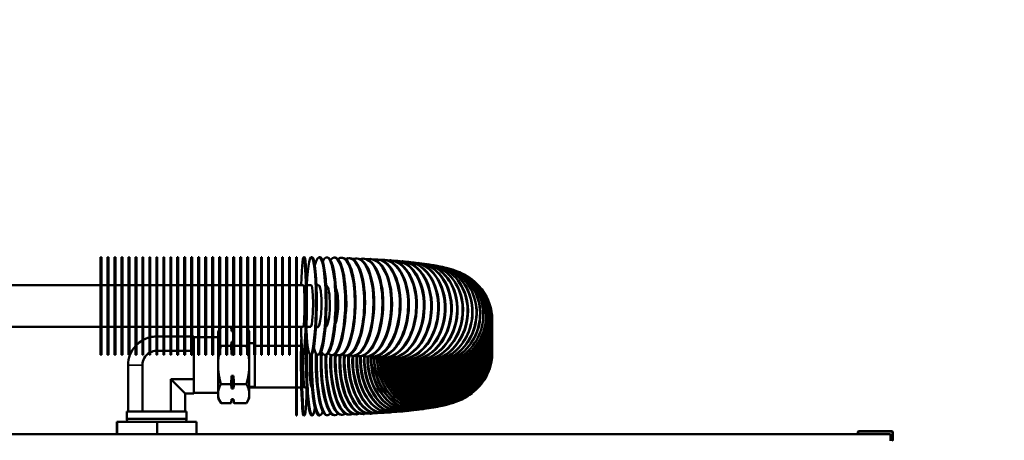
# Model space of a CAD drawing. Header units: inches. Extents: x 1 to 237, y 4 to 150.
# Tile 45 of 209: x 38.42 to 56.05, y 125.45 to 132.99. Entities that reach past the tile are written whole.
import ezdxf

# ---------------------------------------------------------------- set-up
doc = ezdxf.new("R2010")
doc.units = ezdxf.units.IN
doc.header["$LTSCALE"] = 7
doc.header["$MEASUREMENT"] = 0
for name, color, linetype, lineweight in [('Dimension (ANSI)', 7, 'Continuous', 25), ('Visible (ANSI)', 7, 'Continuous', 50), ('Visible Narrow (ANSI)', 7, 'Continuous', 35)]:
    doc.layers.add(name, color=color, linetype=linetype, lineweight=lineweight)
doc.styles.add('Dimension Text', font='tahoma.ttf')
doc.dimstyles.new('Dual Dimension', dxfattribs={"dimscale": 7, "dimtxt": 0.12, "dimasz": 0.098425, "dimexe": 0.125, "dimexo": 0.0625, "dimgap": 0.031496, "dimtad": 0, "dimtih": 1, "dimtoh": 1, "dimrnd": 1e-08, "dimzin": 4, "dimdsep": 46, "dimtxsty": 'Dimension Text', "dimcen": 0.09, "dimdle": 0.393701, "dimclrd": 256, "dimclre": 256, "dimclrt": 256, "dimadec": 0, "dimazin": 1, "dimtfac": 1, "dimtofl": 0, "dimtmove": 0, "dimatfit": 3, "dimfxl": 1, "dimtolj": 1, "dimtzin": 4, "dimlwd": -1, "dimlwe": -1, "dimarcsym": 0})

# ---------------------------------------------------------------- blocks, each defined once
blk = doc.blocks.new('*D10')
at = {"layer": 'Defpoints', "color": 0, "transparency": 16777216}
for p in [(19.813, 137.654), (19.813, 124.977), (98.315, 114.654)]:
    blk.add_point(p, dxfattribs=at)
at = {"layer": 'Dimension (ANSI)', "transparency": 16777216}
for p, q in [((19.813, 125.415), (19.813, 138.529)), ((98.315, 115.092), (98.315, 138.529)), ((20.502, 137.654), (54.873, 137.654)), ((97.626, 137.654), (63.254, 137.654))]:
    blk.add_line(p, q, dxfattribs=at)
for points in [[(20.502, 137.769), (20.502, 137.54), (19.813, 137.654)], [(97.626, 137.769), (97.626, 137.54), (98.315, 137.654)]]:
    blk.add_solid(points, dxfattribs=at)
at = {"layer": 'Dimension (ANSI)', "transparency": 16777216, "insert": (59.064, 137.654), "char_height": 0.84, "attachment_point": 5, "style": 'Dimension Text'}
blk.add_mtext('\\A1;{\\H3.0x;(}\\S78.50^ 1993.9 mm;{\\H3.0x;)}', dxfattribs=at)

msp = doc.modelspace()

# ---------------------------------------------------------------- linework, layer by layer
at = {"layer": 'Visible (ANSI)'}
for p, q in [((39.863, 128.734), (39.863, 126.984)), ((39.879, 128.734), (39.863, 128.734)), ((39.879, 126.984), (39.879, 128.734)), ((39.988, 128.734), (39.988, 126.984)), ((40.004, 128.734), (39.988, 128.734)), ((40.004, 126.984), (40.004, 128.734)), ((40.113, 128.734), (40.113, 126.984)), ((40.129, 128.734), (40.113, 128.734)), ((40.129, 126.984), (40.129, 128.734)), ((40.238, 128.734), (40.238, 126.984)), ((40.254, 128.734), (40.238, 128.734)), ((40.254, 126.984), (40.254, 128.734)), ((40.363, 128.734), (40.363, 126.984)), ((40.379, 128.734), (40.363, 128.734)), ((40.379, 126.984), (40.379, 128.734)), ((40.488, 128.734), (40.488, 126.984)), ((40.504, 128.734), (40.488, 128.734)), ((40.504, 126.984), (40.504, 128.734)), ((40.613, 128.734), (40.613, 126.984)), ((40.629, 128.734), (40.613, 128.734)), ((40.629, 126.984), (40.629, 128.734)), ((40.738, 128.734), (40.738, 126.984)), ((40.754, 128.734), (40.738, 128.734)), ((40.754, 126.984), (40.754, 128.734)), ((40.863, 128.734), (40.863, 126.984)), ((40.879, 128.734), (40.863, 128.734)), ((40.879, 126.984), (40.879, 128.734)), ((40.988, 128.734), (40.988, 126.984)), ((41.004, 128.734), (40.988, 128.734)), ((41.004, 126.984), (41.004, 128.734)), ((41.113, 128.734), (41.113, 126.984)), ((41.129, 128.734), (41.113, 128.734)), ((41.129, 126.984), (41.129, 128.734)), ((41.238, 128.734), (41.238, 126.984)), ((41.254, 128.734), (41.238, 128.734)), ((41.254, 126.984), (41.254, 128.734)), ((41.363, 128.734), (41.363, 126.984)), ((41.379, 128.734), (41.363, 128.734)), ((41.379, 126.984), (41.379, 128.734)), ((41.488, 128.734), (41.488, 126.984)), ((41.504, 128.734), (41.488, 128.734)), ((41.504, 126.984), (41.504, 128.734)), ((41.613, 128.734), (41.613, 126.984)), ((41.629, 128.734), (41.613, 128.734)), ((41.629, 126.984), (41.629, 128.734)), ((41.738, 128.734), (41.738, 126.984)), ((41.754, 128.734), (41.738, 128.734)), ((41.754, 126.984), (41.754, 128.734)), ((41.863, 128.734), (41.863, 126.984)), ((41.879, 128.734), (41.863, 128.734)), ((41.879, 126.984), (41.879, 128.734)), ((41.988, 128.734), (41.988, 126.984)), ((42.004, 128.734), (41.988, 128.734)), ((42.004, 126.984), (42.004, 128.734)), ((42.113, 128.734), (42.113, 126.984)), ((42.129, 128.734), (42.113, 128.734)), ((42.129, 126.984), (42.129, 128.734)), ((42.238, 128.734), (42.238, 126.984)), ((42.254, 128.734), (42.238, 128.734)), ((42.254, 126.984), (42.254, 128.734)), ((42.363, 128.734), (42.363, 126.984)), ((42.379, 128.734), (42.363, 128.734)), ((42.379, 126.984), (42.379, 128.734)), ((42.488, 128.734), (42.488, 126.984)), ((42.504, 128.734), (42.488, 128.734)), ((42.504, 126.984), (42.504, 128.734)), ((42.613, 128.734), (42.613, 126.984)), ((42.629, 128.734), (42.613, 128.734)), ((42.629, 126.984), (42.629, 128.734)), ((42.738, 128.734), (42.738, 126.984)), ((42.754, 128.734), (42.738, 128.734)), ((42.754, 126.984), (42.754, 128.734)), ((42.863, 128.734), (42.863, 126.984)), ((42.879, 128.734), (42.863, 128.734)), ((42.879, 126.984), (42.879, 128.734)), ((42.988, 128.734), (42.988, 126.984)), ((43.004, 128.734), (42.988, 128.734)), ((43.004, 126.984), (43.004, 128.734)), ((43.113, 128.734), (43.113, 126.984)), ((43.129, 128.734), (43.113, 128.734)), ((43.129, 126.984), (43.129, 128.734)), ((43.238, 128.734), (43.238, 126.984)), ((43.254, 128.734), (43.238, 128.734)), ((43.254, 126.984), (43.254, 128.734)), ((43.363, 128.734), (43.363, 126.984)), ((43.363, 128.734), (43.379, 128.734)), ((43.379, 126.984), (43.379, 128.734)), ((43.501, 128.734), (43.517, 128.734)), ((43.638, 128.733), (43.654, 128.732)), ((43.775, 128.731), (43.791, 128.731)), ((43.911, 128.729), (43.927, 128.728)), ((44.046, 128.726), (44.062, 128.725)), ((44.179, 128.722), (44.195, 128.721)), ((44.311, 128.718), (44.326, 128.717)), ((44.44, 128.713), (44.454, 128.712)), ((44.566, 128.707), (44.581, 128.706)), ((44.69, 128.701), (44.704, 128.7)), ((44.811, 128.694), (44.825, 128.693)), ((44.929, 128.687), (44.942, 128.686)), ((45.043, 128.679), (45.056, 128.678)), ((45.154, 128.67), (45.166, 128.669)), ((45.261, 128.661), (45.273, 128.66)), ((45.364, 128.651), (45.375, 128.65)), ((45.463, 128.64), (45.473, 128.639)), ((45.558, 128.629), (45.568, 128.628)), ((45.649, 128.617), (45.658, 128.616)), ((45.736, 128.605), (45.745, 128.603)), ((45.82, 128.591), (45.828, 128.59)), ((45.901, 128.576), (45.908, 128.575)), ((45.979, 128.56), (45.986, 128.558)), ((46.058, 128.541), (46.063, 128.539)), ((46.137, 128.518), (46.142, 128.517)), ((46.222, 128.49), (46.226, 128.488)), ((46.318, 128.45), (46.322, 128.448)), ((46.436, 128.386), (46.439, 128.385)), ((39.863, 128.234), (36.88, 128.234)), ((39.988, 128.234), (39.879, 128.234)), ((40.113, 128.234), (40.004, 128.234)), ((40.238, 128.234), (40.129, 128.234)), ((40.363, 128.234), (40.254, 128.234)), ((40.488, 128.234), (40.379, 128.234)), ((40.613, 128.234), (40.504, 128.234)), ((40.738, 128.234), (40.629, 128.234)), ((40.863, 128.234), (40.754, 128.234)), ((40.988, 128.234), (40.879, 128.234)), ((41.113, 128.234), (41.004, 128.234)), ((41.238, 128.234), (41.129, 128.234)), ((41.363, 128.234), (41.254, 128.234)), ((41.488, 128.234), (41.379, 128.234)), ((41.613, 128.234), (41.504, 128.234)), ((41.738, 128.234), (41.629, 128.234)), ((41.863, 128.234), (41.754, 128.234)), ((41.988, 128.234), (41.879, 128.234)), ((42.113, 128.234), (42.004, 128.234)), ((42.238, 128.234), (42.129, 128.234)), ((42.363, 128.234), (42.254, 128.234)), ((42.488, 128.234), (42.379, 128.234)), ((42.613, 128.234), (42.504, 128.234)), ((42.738, 128.234), (42.629, 128.234)), ((42.863, 128.234), (42.754, 128.234)), ((42.988, 128.234), (42.879, 128.234)), ((43.113, 128.234), (43.004, 128.234)), ((43.238, 128.234), (43.129, 128.234)), ((43.363, 128.234), (43.254, 128.234)), ((46.589, 128.268), (46.591, 128.267)), ((46.773, 128.028), (46.773, 128.026)), ((39.863, 127.484), (36.88, 127.484)), ((39.988, 127.484), (39.879, 127.484)), ((40.113, 127.484), (40.004, 127.484)), ((40.238, 127.484), (40.129, 127.484)), ((40.363, 127.484), (40.254, 127.484)), ((40.488, 127.484), (40.379, 127.484)), ((40.613, 127.484), (40.504, 127.484)), ((40.738, 127.484), (40.629, 127.484)), ((40.863, 127.484), (40.754, 127.484)), ((40.988, 127.484), (40.879, 127.484)), ((41.113, 127.484), (41.004, 127.484)), ((41.238, 127.484), (41.129, 127.484)), ((41.363, 127.484), (41.254, 127.484)), ((41.488, 127.484), (41.379, 127.484)), ((41.613, 127.484), (41.504, 127.484)), ((41.738, 127.484), (41.629, 127.484)), ((41.863, 127.484), (41.754, 127.484)), ((41.988, 127.484), (41.879, 127.484)), ((42.113, 127.484), (42.004, 127.484)), ((42.004, 127.456), (42.02, 127.484)), ((42.238, 127.484), (42.129, 127.484)), ((42.21, 127.423), (42.199, 127.484)), ((42.363, 127.484), (42.254, 127.484)), ((42.254, 127.481), (42.254, 127.484)), ((42.488, 127.484), (42.379, 127.484)), ((42.488, 127.462), (42.475, 127.484)), ((42.613, 127.484), (42.504, 127.484)), ((42.738, 127.484), (42.629, 127.484)), ((42.863, 127.484), (42.754, 127.484)), ((42.988, 127.484), (42.879, 127.484)), ((43.113, 127.484), (43.004, 127.484)), ((43.238, 127.484), (43.129, 127.484)), ((43.363, 127.484), (43.254, 127.484)), ((46.878, 127.606), (46.878, 127.604)), ((46.878, 127.594), (46.878, 127.592)), ((46.878, 127.582), (46.878, 127.58)), ((46.878, 127.57), (46.878, 127.568)), ((46.878, 127.558), (46.878, 127.556)), ((46.878, 127.546), (46.878, 127.544)), ((46.878, 127.534), (46.878, 127.533)), ((46.878, 127.522), (46.878, 127.521)), ((46.878, 127.51), (46.878, 127.509)), ((46.878, 127.498), (46.878, 127.497)), ((46.878, 127.486), (46.878, 127.485)), ((46.878, 127.474), (46.878, 127.473)), ((40.879, 127.31), (40.988, 127.31)), ((41.004, 127.31), (41.113, 127.31)), ((41.129, 127.31), (41.238, 127.31)), ((41.254, 127.31), (41.363, 127.31)), ((41.379, 127.31), (41.488, 127.31)), ((41.504, 127.31), (41.531, 127.31)), ((41.531, 127.31), (41.531, 127.299)), ((41.531, 127.066), (41.531, 127.299)), ((41.613, 127.299), (41.531, 127.299)), ((41.738, 127.299), (41.629, 127.299)), ((41.863, 127.299), (41.754, 127.299)), ((41.967, 127.299), (41.879, 127.299)), ((41.967, 127.393), (41.988, 127.428)), ((41.967, 127.393), (41.967, 127.313)), ((41.967, 127.313), (41.967, 126.799)), ((42.21, 127.408), (42.21, 127.423)), ((42.21, 127.423), (42.238, 127.423)), ((42.238, 127.408), (42.21, 127.408)), ((42.527, 127.393), (42.504, 127.434)), ((42.527, 127.313), (42.527, 127.393)), ((42.527, 126.799), (42.527, 127.313)), ((46.878, 127.462), (46.878, 127.461)), ((46.878, 127.45), (46.878, 127.449)), ((46.878, 127.438), (46.878, 127.437)), ((46.878, 127.426), (46.878, 127.425)), ((46.878, 127.414), (46.878, 127.413)), ((46.878, 127.402), (46.878, 127.401)), ((46.878, 127.39), (46.878, 127.389)), ((46.878, 127.378), (46.878, 127.377)), ((46.878, 127.366), (46.878, 127.365)), ((46.878, 127.354), (46.878, 127.353)), ((46.878, 127.342), (46.878, 127.341)), ((46.878, 127.33), (46.878, 127.329)), ((46.878, 127.318), (46.878, 127.317)), ((46.878, 127.306), (46.878, 127.305)), ((46.878, 127.294), (46.878, 127.293)), ((42.113, 127.142), (42.02, 127.142)), ((42.199, 127.142), (42.129, 127.142)), ((42.21, 126.989), (42.21, 127.218)), ((42.21, 127.218), (42.238, 127.218)), ((42.363, 127.142), (42.254, 127.142)), ((42.474, 127.142), (42.379, 127.142)), ((42.527, 127.191), (42.613, 127.191)), ((42.629, 127.145), (42.738, 127.145)), ((42.754, 127.145), (42.863, 127.145)), ((42.879, 127.145), (42.988, 127.145)), ((43.004, 127.145), (43.113, 127.145)), ((43.129, 127.145), (43.238, 127.145)), ((43.254, 127.145), (43.363, 127.145)), ((46.878, 127.282), (46.878, 127.281)), ((46.878, 127.27), (46.878, 127.269)), ((46.878, 127.258), (46.878, 127.257)), ((46.878, 127.247), (46.878, 127.245)), ((46.878, 127.235), (46.878, 127.233)), ((46.878, 127.223), (46.878, 127.221)), ((46.878, 127.211), (46.878, 127.209)), ((46.878, 127.199), (46.878, 127.197)), ((46.878, 127.187), (46.878, 127.185)), ((46.878, 127.175), (46.878, 127.173)), ((46.878, 127.163), (46.878, 127.161)), ((46.878, 127.151), (46.878, 127.149)), ((46.878, 127.139), (46.878, 127.137)), ((46.878, 127.127), (46.878, 127.125)), ((46.878, 127.115), (46.878, 127.113)), ((39.879, 126.984), (39.863, 126.984)), ((40.004, 126.984), (39.988, 126.984)), ((40.129, 126.984), (40.113, 126.984)), ((40.254, 126.984), (40.238, 126.984)), ((40.379, 126.984), (40.363, 126.984)), ((40.504, 126.984), (40.488, 126.984)), ((40.629, 126.984), (40.613, 126.984)), ((40.754, 126.984), (40.738, 126.984)), ((40.879, 126.984), (40.863, 126.984)), ((40.879, 127.055), (40.988, 127.055)), ((41.004, 126.984), (40.988, 126.984)), ((41.004, 127.055), (41.113, 127.055)), ((41.129, 126.984), (41.113, 126.984)), ((41.129, 127.055), (41.238, 127.055)), ((41.254, 126.984), (41.238, 126.984)), ((41.254, 127.055), (41.363, 127.055)), ((41.379, 126.984), (41.363, 126.984)), ((41.379, 127.055), (41.488, 127.055)), ((41.504, 126.984), (41.488, 126.984)), ((41.504, 127.055), (41.531, 127.055)), ((41.531, 127.066), (41.531, 127.055)), ((41.531, 127.055), (41.531, 127.032)), ((41.531, 126.567), (41.531, 127.032)), ((41.629, 126.984), (41.613, 126.984)), ((41.754, 126.984), (41.738, 126.984)), ((41.879, 126.984), (41.863, 126.984)), ((42.004, 126.984), (41.988, 126.984)), ((42.129, 126.984), (42.113, 126.984)), ((42.238, 126.989), (42.21, 126.989)), ((42.254, 126.984), (42.238, 126.984)), ((42.379, 126.984), (42.363, 126.984)), ((42.504, 126.984), (42.488, 126.984)), ((42.629, 126.984), (42.613, 126.984)), ((42.623, 126.984), (42.623, 126.408)), ((42.754, 126.984), (42.738, 126.984)), ((42.879, 126.984), (42.863, 126.984)), ((43.004, 126.984), (42.988, 126.984)), ((43.129, 126.984), (43.113, 126.984)), ((43.254, 126.984), (43.238, 126.984)), ((43.363, 125.895), (43.363, 126.984)), ((43.363, 126.984), (43.379, 126.984)), ((43.379, 125.895), (43.379, 126.984)), ((43.492, 126.984), (43.508, 126.984)), ((43.621, 126.983), (43.637, 126.983)), ((43.75, 126.981), (43.765, 126.981)), ((43.877, 126.979), (43.893, 126.979)), ((44.003, 126.976), (44.018, 126.976)), ((44.127, 126.973), (44.142, 126.972)), ((44.249, 126.969), (44.264, 126.968)), ((44.368, 126.964), (44.383, 126.964)), ((44.484, 126.959), (44.499, 126.958)), ((44.597, 126.953), (44.611, 126.953)), ((44.707, 126.947), (44.721, 126.946)), ((44.813, 126.941), (44.826, 126.94)), ((46.878, 127.103), (46.878, 127.101)), ((46.878, 127.091), (46.878, 127.089)), ((46.878, 127.079), (46.878, 127.077)), ((46.878, 127.067), (46.878, 127.065)), ((46.878, 127.055), (46.878, 127.053)), ((46.878, 127.043), (46.878, 127.041)), ((46.878, 127.023), (46.878, 127.024)), ((40.356, 125.969), (40.356, 126.799)), ((40.612, 125.969), (40.612, 126.799)), ((41.967, 126.799), (41.967, 126.285)), ((42.527, 126.285), (42.527, 126.799)), ((44.914, 126.933), (44.927, 126.932)), ((45.011, 126.926), (45.023, 126.925)), ((45.102, 126.918), (45.114, 126.917)), ((45.188, 126.91), (45.199, 126.909)), ((45.269, 126.901), (45.279, 126.9)), ((45.343, 126.892), (45.353, 126.891)), ((45.41, 126.884), (45.419, 126.882)), ((45.47, 126.875), (45.479, 126.874)), ((45.522, 126.866), (45.53, 126.865)), ((45.565, 126.859), (45.572, 126.857)), ((45.598, 126.852), (45.604, 126.85)), ((45.619, 126.847), (45.625, 126.845)), ((45.626, 126.845), (45.631, 126.843)), ((42.21, 126.381), (42.21, 126.609)), ((42.21, 126.609), (42.243, 126.609)), ((42.243, 126.381), (42.243, 126.609)), ((46.773, 126.601), (46.773, 126.602)), ((41.123, 126.544), (41.531, 126.544)), ((41.123, 125.969), (41.123, 126.544)), ((41.378, 126.289), (41.123, 126.544)), ((41.531, 126.567), (41.531, 126.544)), ((41.531, 126.544), (41.531, 126.533)), ((41.531, 126.3), (41.531, 126.533)), ((42.199, 126.457), (42.02, 126.457)), ((42.474, 126.457), (42.254, 126.457)), ((42.527, 126.408), (42.623, 126.408)), ((41.378, 126.289), (41.531, 126.289)), ((41.378, 125.969), (41.378, 126.289)), ((41.531, 126.3), (41.531, 126.289)), ((41.967, 126.299), (41.531, 126.299)), ((41.967, 126.285), (41.967, 126.206)), ((42.243, 126.381), (42.21, 126.381)), ((42.527, 126.395), (43.363, 126.395)), ((42.527, 126.206), (42.527, 126.285)), ((46.436, 126.243), (46.439, 126.244)), ((46.589, 126.36), (46.591, 126.362)), ((41.967, 126.206), (42.02, 126.114)), ((42.199, 126.114), (42.02, 126.114)), ((42.21, 126.176), (42.199, 126.114)), ((42.21, 126.176), (42.21, 126.19)), ((42.21, 126.19), (42.243, 126.19)), ((42.21, 126.176), (42.243, 126.176)), ((42.243, 126.176), (42.243, 126.19)), ((42.243, 126.176), (42.254, 126.114)), ((42.474, 126.114), (42.254, 126.114)), ((42.527, 126.206), (42.474, 126.114)), ((45.979, 126.069), (45.986, 126.07)), ((46.058, 126.088), (46.063, 126.089)), ((46.137, 126.11), (46.142, 126.112)), ((46.222, 126.139), (46.226, 126.14)), ((46.318, 126.179), (46.322, 126.18)), ((40.335, 125.969), (41.4, 125.969)), ((40.335, 125.837), (40.335, 125.969)), ((41.4, 125.837), (41.4, 125.969)), ((43.363, 125.895), (43.379, 125.895)), ((43.501, 125.895), (43.517, 125.895)), ((43.638, 125.896), (43.654, 125.896)), ((43.775, 125.898), (43.791, 125.898)), ((43.911, 125.9), (43.927, 125.9)), ((44.046, 125.903), (44.062, 125.903)), ((44.179, 125.907), (44.195, 125.907)), ((44.311, 125.911), (44.326, 125.912)), ((44.44, 125.916), (44.454, 125.917)), ((44.566, 125.921), (44.581, 125.922)), ((44.69, 125.928), (44.704, 125.928)), ((44.811, 125.935), (44.825, 125.935)), ((44.929, 125.942), (44.942, 125.943)), ((45.043, 125.95), (45.056, 125.951)), ((45.154, 125.959), (45.166, 125.96)), ((45.261, 125.968), (45.273, 125.969)), ((45.364, 125.978), (45.375, 125.979)), ((45.463, 125.988), (45.473, 125.989)), ((45.558, 125.999), (45.568, 126.001)), ((45.649, 126.011), (45.658, 126.013)), ((45.736, 126.024), (45.745, 126.025)), ((45.82, 126.038), (45.828, 126.039)), ((45.901, 126.053), (45.908, 126.054)), ((40.152, 125.562), (40.152, 125.781)), ((40.152, 125.781), (40.163, 125.781)), ((40.163, 125.562), (40.163, 125.781)), ((40.163, 125.781), (40.878, 125.781)), ((41.4, 125.837), (40.335, 125.837)), ((40.337, 125.781), (40.335, 125.837)), ((40.878, 125.562), (40.878, 125.781)), ((40.878, 125.781), (41.583, 125.781)), ((41.398, 125.781), (41.4, 125.837)), ((41.583, 125.562), (41.583, 125.781)), ((35.745, 125.562), (54.006, 125.562)), ((53.423, 125.602), (53.423, 125.562)), ((54.035, 125.614), (53.435, 125.614)), ((54.006, 125.444), (54.006, 125.562)), ((54.048, 125.457), (54.048, 125.602))]:
    msp.add_line(p, q, dxfattribs=at)
for centre, radius, start, end in [((40.867, 126.799), 0.511, 104.7036, 117.8491), ((40.867, 126.799), 0.511, 90.5259, 102.8562), ((40.867, 126.799), 0.511, 137.996, 180), ((40.867, 126.799), 0.511, 119.8981, 135.3803), ((40.867, 126.799), 0.255, 120.5065, 180), ((40.867, 126.799), 0.255, 91.0518, 116.4239), ((53.435, 125.602), 0.0125, 90, 180), ((54.035, 125.602), 0.0125, 0, 90), ((54.035, 125.457), 0.0125, 270, 0)]:
    msp.add_arc(centre, radius, start, end, dxfattribs=at)
for centre, major_axis, ratio, start_param, end_param in [((43.496, 127.859), (-0.004, -0.875), 0.050416, 5.155337, 10.552699), ((43.512, 127.859), (0.004, 0.875), 0.050416, 3.141593, 6.283185), ((43.63, 127.858), (-0.009, -0.875), 0.100703, 5.223954, 10.548694), ((43.646, 127.858), (0.009, 0.875), 0.100703, 3.141593, 6.283185), ((43.762, 127.856), (-0.013, -0.875), 0.150731, 5.743413, 10.003839), ((43.778, 127.856), (0.013, 0.875), 0.150731, 3.141593, 6.283185), ((43.894, 127.854), (-0.017, -0.875), 0.200372, 5.910803, 9.825718), ((43.91, 127.853), (0.017, 0.875), 0.200372, 3.141593, 6.283185), ((44.024, 127.851), (-0.022, -0.875), 0.249499, 5.999019, 9.73167), ((44.04, 127.85), (0.022, 0.875), 0.249499, 3.141593, 6.283185), ((44.153, 127.847), (-0.026, -0.875), 0.297985, 6.054306, 9.672788), ((44.168, 127.847), (0.026, 0.875), 0.297985, 3.141593, 6.283185), ((44.28, 127.843), (-0.031, -0.874), 0.345706, 6.092532, 9.632184), ((44.295, 127.843), (0.031, 0.874), 0.345706, 3.141593, 6.283185), ((44.404, 127.838), (-0.036, -0.874), 0.39254, 6.120735, 9.602345), ((44.418, 127.838), (0.036, 0.874), 0.39254, 3.141593, 6.283185), ((44.525, 127.833), (-0.041, -0.874), 0.438367, 6.142541, 9.579397), ((44.54, 127.832), (0.041, 0.874), 0.438367, 3.141593, 6.283185), ((44.644, 127.827), (-0.046, -0.874), 0.483068, 6.160016, 9.561134), ((44.759, 127.821), (-0.052, -0.873), 0.526529, 6.174429, 9.546206), ((44.871, 127.814), (-0.058, -0.873), 0.568638, 6.186601, 9.533742), ((44.658, 127.826), (0.046, 0.874), 0.483068, 3.141593, 6.283185), ((44.773, 127.82), (0.052, 0.873), 0.526529, 3.141593, 6.283185), ((44.884, 127.813), (0.058, 0.873), 0.568638, 3.141593, 6.283185), ((44.979, 127.806), (-0.065, -0.873), 0.609288, 6.197093, 9.523153), ((44.991, 127.805), (0.065, 0.873), 0.609288, 3.141593, 6.283185), ((45.082, 127.798), (-0.072, -0.872), 0.648374, 6.206302, 9.514033), ((45.094, 127.797), (0.072, 0.872), 0.648374, 3.141593, 6.283185), ((45.182, 127.789), (-0.079, -0.871), 0.685795, 6.214519, 9.50609), ((45.193, 127.788), (0.079, 0.871), 0.685795, 3.141593, 6.283185), ((45.276, 127.78), (-0.088, -0.871), 0.721456, 6.221965, 9.499118), ((45.287, 127.779), (0.088, 0.871), 0.721456, 3.141593, 6.283185), ((45.366, 127.771), (-0.097, -0.87), 0.755265, 6.228819, 9.492965), ((45.376, 127.77), (0.097, 0.87), 0.755265, 3.141593, 6.283185), ((45.45, 127.761), (-0.108, -0.868), 0.787135, 6.235228, 9.48753), ((45.46, 127.76), (0.108, 0.868), 0.787135, 3.141593, 6.283185), ((45.529, 127.75), (-0.119, -0.867), 0.816985, 6.241324, 9.482748), ((45.539, 127.749), (0.119, 0.867), 0.816985, 3.141593, 6.283185), ((45.603, 127.74), (-0.133, -0.865), 0.844737, 6.247237, 9.478593), ((45.612, 127.738), (0.133, 0.865), 0.844737, 3.141593, 6.283185), ((45.671, 127.729), (-0.149, -0.862), 0.870321, 6.253107, 9.475082), ((45.679, 127.727), (0.149, 0.862), 0.870321, 3.141593, 6.283185), ((45.733, 127.717), (-0.168, -0.859), 0.893671, 6.259102, 9.472287), ((45.74, 127.716), (0.168, 0.859), 0.893671, 3.141593, 6.283185), ((45.789, 127.706), (-0.191, -0.854), 0.914727, 6.265453, 9.470367), ((45.795, 127.704), (0.191, 0.854), 0.914727, 3.141593, 6.283185), ((45.838, 127.694), (-0.219, -0.847), 0.933435, 6.272503, 9.469617), ((45.882, 127.682), (-0.256, -0.837), 0.949747, 6.280824, 9.470592), ((45.844, 127.692), (0.219, 0.847), 0.933435, 3.141593, 6.283185), ((45.975, 127.643), (0.464, 0.742), 0.983918, 3.264739, 6.283185), ((45.972, 127.644), (-0.464, -0.742), 0.983918, 0.128403, 3.217636), ((45.952, 127.655), (0.37, 0.793), 0.97502, 3.184266, 6.283185), ((45.949, 127.657), (-0.37, -0.793), 0.97502, 0.048295, 3.199782), ((45.918, 127.669), (-0.304, -0.821), 0.96362, 0.010758, 3.191158), ((45.922, 127.668), (0.304, 0.821), 0.96362, 3.146828, 6.283185), ((45.886, 127.68), (0.256, 0.837), 0.949747, 3.141593, 6.283185), ((43.496, 127.859), (-0.002, -0.375), 0.050416, 0, 3.141593), ((43.63, 127.858), (-0.004, -0.375), 0.100703, 0, 3.141593), ((43.762, 127.856), (-0.006, -0.375), 0.150731, 0, 3.141593), ((43.894, 127.854), (-0.007, -0.375), 0.200372, 0.06949, 3.12226), ((44.024, 127.851), (0.009, 0.375), 0.249499, 3.710746, 5.763344), ((45.991, 127.63), (0.6, 0.637), 0.990289, 3.420672, 6.283185), ((45.989, 127.632), (-0.6, -0.637), 0.990289, 0.284498, 3.253567), ((44.153, 127.847), (0.011, 0.375), 0.297985, 4.309383, 5.165595), ((46, 127.617), (0.773, 0.409), 0.994119, 3.711048, 6.283185), ((45.999, 127.619), (0.773, 0.409), 0.994119, 3.716017, 6.460325), ((46.003, 127.606), (0.875, 0), 0.995396, 4.164631, 6.525005), ((46.003, 127.462), (0.875, 0), 0.995396, 3.854184, 6.289183), ((46.003, 127.473), (0.875, 0), 0.995396, 3.872133, 6.283185), ((46.003, 127.474), (0.875, 0), 0.995396, 3.874797, 6.289183), ((46.003, 127.485), (0.875, 0), 0.995396, 3.892982, 6.283185), ((46.003, 127.486), (0.875, 0), 0.995396, 3.895651, 6.289183), ((46.003, 127.497), (0.875, 0), 0.995396, 3.91383, 6.283185), ((46.003, 127.498), (0.875, 0), 0.995396, 3.916497, 6.289183), ((46.003, 127.509), (0.875, 0), 0.995396, 3.93658, 6.283185), ((46.003, 127.51), (0.875, 0), 0.995396, 3.939638, 6.289183), ((46.003, 127.521), (0.875, 0), 0.995396, 3.96048, 6.283185), ((46.003, 127.522), (0.875, 0), 0.995396, 3.96354, 6.289183), ((46.003, 127.533), (0.875, 0), 0.995396, 3.984571, 6.283185), ((46.003, 127.534), (0.875, 0), 0.995396, 3.987695, 6.289183), ((46.003, 127.544), (0.875, 0), 0.995396, 4.008955, 6.283185), ((46.003, 127.546), (0.875, 0), 0.995396, 4.012072, 6.289183), ((46.003, 127.556), (0.875, 0), 0.995396, 4.035509, 6.283185), ((46.003, 127.558), (0.875, 0), 0.995396, 4.039134, 6.289183), ((46.003, 127.568), (0.875, 0), 0.995396, 4.063851, 6.283185), ((46.003, 127.57), (0.875, 0), 0.995396, 4.067525, 6.289183), ((46.003, 127.58), (0.875, 0), 0.995396, 4.092729, 6.283185), ((46.003, 127.582), (0.875, 0), 0.995396, 4.096423, 6.289183), ((46.003, 127.592), (0.875, 0), 0.995396, 4.125517, 6.283185), ((46.003, 127.594), (0.875, 0), 0.995396, 4.129873, 6.289183), ((46.003, 127.604), (0.875, 0), 0.995396, 4.160103, 6.283185), ((43.496, 126.77), (0.004, -0.875), 0.050416, 4.04074, 6.283185), ((43.63, 126.771), (0.009, -0.875), 0.100703, 4.041396, 6.283185), ((43.512, 126.77), (-0.004, 0.875), 0.050416, 5.223882, 5.383435), ((46.003, 127.293), (0.875, 0), 0.995396, 3.600534, 6.283185), ((46.003, 127.294), (0.875, 0), 0.995396, 3.602558, 6.289183), ((46.003, 127.305), (0.875, 0), 0.995396, 3.616356, 6.283185), ((46.003, 127.306), (0.875, 0), 0.995396, 3.618384, 6.289183), ((46.003, 127.317), (0.875, 0), 0.995396, 3.632206, 6.283185), ((46.003, 127.318), (0.875, 0), 0.995396, 3.634236, 6.289183), ((46.003, 127.329), (0.875, 0), 0.995396, 3.649087, 6.283185), ((46.003, 127.33), (0.875, 0), 0.995396, 3.651321, 6.289183), ((46.003, 127.342), (0.875, 0), 0.995396, 3.668815, 6.289183), ((46.003, 127.341), (0.875, 0), 0.995396, 3.666571, 6.283185), ((46.003, 127.353), (0.875, 0), 0.995396, 3.684127, 6.283185), ((46.003, 127.354), (0.875, 0), 0.995396, 3.686378, 6.289183), ((46.003, 127.365), (0.875, 0), 0.995396, 3.701744, 6.283185), ((46.003, 127.366), (0.875, 0), 0.995396, 3.704003, 6.289183), ((46.003, 127.377), (0.875, 0), 0.995396, 3.719414, 6.283185), ((46.003, 127.378), (0.875, 0), 0.995396, 3.721684, 6.289183), ((46.003, 127.389), (0.875, 0), 0.995396, 3.737264, 6.283185), ((46.003, 127.39), (0.875, 0), 0.995396, 3.739568, 6.289183), ((46.003, 127.401), (0.875, 0), 0.995396, 3.755285, 6.283185), ((46.003, 127.402), (0.875, 0), 0.995396, 3.757594, 6.289183), ((46.003, 127.413), (0.875, 0), 0.995396, 3.773334, 6.283185), ((46.003, 127.414), (0.875, 0), 0.995396, 3.775646, 6.289183), ((46.003, 127.425), (0.875, 0), 0.995396, 3.791397, 6.283185), ((46.003, 127.426), (0.875, 0), 0.995396, 3.79371, 6.289183), ((46.003, 127.437), (0.875, 0), 0.995396, 3.810751, 6.283185), ((46.003, 127.438), (0.875, 0), 0.995396, 3.813357, 6.289183), ((46.003, 127.449), (0.875, 0), 0.995396, 3.831136, 6.283185), ((46.003, 127.45), (0.875, 0), 0.995396, 3.833749, 6.289183), ((46.003, 127.461), (0.875, 0), 0.995396, 3.851567, 6.283185), ((43.646, 126.771), (0.009, -0.875), 0.100703, 4.194266, 6.862202), ((46.003, 127.115), (-0.875, 0), 0.995396, 0.231351, 3.14759), ((46.003, 127.127), (-0.875, 0), 0.995396, 0.246167, 3.14759), ((46.003, 127.125), (0.875, 0), 0.995396, 3.38586, 6.283185), ((46.003, 127.139), (-0.875, 0), 0.995396, 0.261054, 3.14759), ((46.003, 127.137), (0.875, 0), 0.995396, 3.400737, 6.283185), ((46.003, 127.149), (0.875, 0), 0.995396, 3.415685, 6.283185), ((46.003, 127.151), (-0.875, 0), 0.995396, 0.276011, 3.14759), ((46.003, 127.163), (-0.875, 0), 0.995396, 0.291037, 3.14759), ((46.003, 127.161), (0.875, 0), 0.995396, 3.430702, 6.283185), ((46.003, 127.175), (-0.875, 0), 0.995396, 0.30613, 3.14759), ((46.003, 127.173), (0.875, 0), 0.995396, 3.445787, 6.283185), ((46.003, 127.187), (-0.875, 0), 0.995396, 0.321289, 3.14759), ((46.003, 127.185), (0.875, 0), 0.995396, 3.460937, 6.283185), ((46.003, 127.197), (0.875, 0), 0.995396, 3.476151, 6.283185), ((46.003, 127.199), (-0.875, 0), 0.995396, 0.33651, 3.14759), ((46.003, 127.211), (-0.875, 0), 0.995396, 0.351793, 3.14759), ((46.003, 127.209), (0.875, 0), 0.995396, 3.491426, 6.283185), ((46.003, 127.221), (0.875, 0), 0.995396, 3.506759, 6.283185), ((46.003, 127.223), (-0.875, 0), 0.995396, 0.367133, 3.14759), ((46.003, 127.233), (0.875, 0), 0.995396, 3.522151, 6.283185), ((46.003, 127.235), (-0.875, 0), 0.995396, 0.382536, 3.14759), ((46.003, 127.245), (0.875, 0), 0.995396, 3.537656, 6.283185), ((46.003, 127.247), (0.875, 0), 0.995396, 3.53965, 6.289183), ((46.003, 127.258), (0.875, 0), 0.995396, 3.555297, 6.289183), ((46.003, 127.257), (0.875, 0), 0.995396, 3.553289, 6.283185), ((46.003, 127.269), (0.875, 0), 0.995396, 3.568995, 6.283185), ((46.003, 127.27), (0.875, 0), 0.995396, 3.571009, 6.289183), ((46.003, 127.281), (0.875, 0), 0.995396, 3.584745, 6.283185), ((46.003, 127.282), (0.875, 0), 0.995396, 3.586764, 6.289183), ((43.512, 126.77), (0.004, -0.875), 0.050416, 4.315073, 7.407027), ((43.762, 126.773), (0.013, -0.875), 0.150731, 4.467768, 6.283185), ((43.778, 126.773), (0.013, -0.875), 0.150731, 4.461401, 6.684112), ((43.894, 126.775), (0.017, -0.875), 0.200372, 4.443907, 6.283185), ((43.91, 126.775), (0.017, -0.875), 0.200372, 4.464654, 6.590096), ((44.024, 126.778), (0.022, -0.875), 0.249499, 4.415315, 6.283185), ((44.04, 126.778), (0.022, -0.875), 0.249499, 4.424504, 6.531246), ((44.153, 126.781), (0.026, -0.875), 0.297985, 4.475823, 6.283185), ((44.168, 126.782), (0.026, -0.875), 0.297985, 4.472311, 6.490676), ((44.28, 126.785), (0.031, -0.874), 0.345706, 4.473163, 6.283185), ((44.295, 126.786), (0.031, -0.874), 0.345706, 4.479642, 6.460872), ((44.404, 126.79), (0.036, -0.874), 0.39254, 4.462839, 6.283185), ((44.418, 126.791), (0.036, -0.874), 0.39254, 4.465575, 6.437961), ((44.525, 126.796), (0.041, -0.874), 0.438367, 4.488207, 6.283185), ((44.54, 126.796), (0.041, -0.874), 0.438367, 4.487809, 6.419738), ((44.644, 126.801), (0.046, -0.874), 0.483068, 4.489029, 6.283185), ((44.658, 126.802), (0.046, -0.874), 0.483068, 4.493533, 6.404854), ((44.759, 126.808), (0.052, -0.873), 0.526529, 4.491015, 6.283185), ((44.773, 126.809), (0.052, -0.873), 0.526529, 4.48612, 6.392436), ((44.871, 126.815), (0.058, -0.873), 0.568638, 4.503152, 6.283185), ((44.884, 126.816), (0.058, -0.873), 0.568638, 4.504736, 6.3819), ((44.979, 126.823), (0.065, -0.873), 0.609288, 4.502867, 6.283185), ((44.991, 126.824), (0.065, -0.873), 0.609288, 4.507516, 6.372838), ((45.082, 126.831), (0.072, -0.872), 0.648374, 4.512391, 6.283185), ((45.094, 126.832), (0.072, -0.872), 0.648374, 4.512429, 6.364961), ((45.182, 126.839), (0.079, -0.871), 0.685795, 4.516991, 6.283185), ((45.193, 126.84), (0.079, -0.871), 0.685795, 4.519689, 6.358063), ((45.276, 126.848), (0.088, -0.871), 0.721456, 4.519156, 6.283185), ((45.287, 126.849), (0.088, -0.871), 0.721456, 4.518823, 6.351996), ((45.366, 126.858), (0.097, -0.87), 0.755265, 4.525359, 6.283185), ((45.376, 126.859), (0.097, -0.87), 0.755265, 4.527462, 6.346659), ((45.45, 126.868), (0.108, -0.868), 0.787135, 4.524209, 6.283185), ((45.46, 126.869), (0.108, -0.868), 0.787135, 4.525768, 6.34199), ((45.529, 126.878), (0.119, -0.867), 0.816985, 4.528678, 6.283185), ((45.539, 126.879), (0.119, -0.867), 0.816985, 4.530826, 6.337967), ((45.603, 126.889), (0.133, -0.865), 0.844737, 4.525127, 6.283185), ((45.612, 126.89), (0.133, -0.865), 0.844737, 4.526138, 6.334609), ((46.003, 127.023), (-0.875, 0), 0.995396, 0.123377, 3.141593), ((46.003, 127.024), (-0.875, 0), 0.995396, 0.125161, 3.151387), ((46.003, 127.043), (-0.875, 0), 0.995396, 0.146819, 3.14759), ((46.003, 127.041), (0.875, 0), 0.995396, 3.286623, 6.283185), ((46.003, 127.055), (-0.875, 0), 0.995396, 0.160809, 3.14759), ((46.003, 127.053), (0.875, 0), 0.995396, 3.300609, 6.283185), ((46.003, 127.067), (-0.875, 0), 0.995396, 0.174825, 3.14759), ((46.003, 127.065), (0.875, 0), 0.995396, 3.314622, 6.283185), ((46.003, 127.079), (-0.875, 0), 0.995396, 0.188868, 3.14759), ((46.003, 127.077), (0.875, 0), 0.995396, 3.328662, 6.283185), ((46.003, 127.089), (0.875, 0), 0.995396, 3.342728, 6.283185), ((46.003, 127.091), (-0.875, 0), 0.995396, 0.202938, 3.14759), ((46.003, 127.103), (-0.875, 0), 0.995396, 0.217033, 3.14759), ((46.003, 127.101), (0.875, 0), 0.995396, 3.35682, 6.283185), ((46.003, 127.113), (0.875, 0), 0.995396, 3.371053, 6.283185), ((45.671, 126.9), (0.149, -0.862), 0.870321, 4.523984, 6.283185), ((45.679, 126.901), (0.149, -0.862), 0.870321, 4.526299, 6.33199), ((45.733, 126.911), (0.168, -0.859), 0.893671, 4.516188, 6.283185), ((45.74, 126.913), (0.168, -0.859), 0.893671, 4.517759, 6.330267), ((45.789, 126.923), (0.191, -0.854), 0.914727, 4.504041, 6.283185), ((45.795, 126.924), (0.191, -0.854), 0.914727, 4.506713, 6.329726), ((45.838, 126.935), (0.219, -0.847), 0.933435, 4.486411, 6.283185), ((45.844, 126.936), (0.219, -0.847), 0.933435, 4.488589, 6.330885), ((45.882, 126.947), (0.256, -0.837), 0.949747, 4.456753, 6.283185), ((45.886, 126.948), (0.256, -0.837), 0.949747, 4.45847, 6.334696), ((45.918, 126.959), (0.304, -0.821), 0.96362, 4.413013, 6.283185), ((45.922, 126.961), (0.304, -0.821), 0.96362, 4.415471, 6.342989), ((45.949, 126.972), (0.37, -0.793), 0.97502, 4.346532, 6.283185), ((45.952, 126.973), (0.37, -0.793), 0.97502, 4.348671, 6.359455), ((45.972, 126.984), (0.464, -0.742), 0.983918, 4.23788, 6.283185), ((45.975, 126.986), (0.464, -0.742), 0.983918, 4.239897, 6.391699), ((45.989, 126.997), (0.6, -0.637), 0.990289, 4.054548, 6.283185), ((45.991, 126.999), (0.6, -0.637), 0.990289, 4.056443, 6.453138), ((45.999, 127.01), (0.773, -0.409), 0.994119, 3.739099, 6.283185), ((46, 127.011), (0.773, -0.409), 0.994119, 3.740923, 6.543808)]:
    msp.add_ellipse(centre, major_axis=major_axis, ratio=ratio, start_param=start_param, end_param=end_param, dxfattribs=at)
for points, knots in [([(43.498, 128.234), (43.49, 128.234), (43.482, 128.234), (43.466, 128.234), (43.458, 128.234), (43.442, 128.234), (43.434, 128.234), (43.419, 128.234), (43.411, 128.234), (43.395, 128.234), (43.387, 128.234), (43.379, 128.234)], [4.66171813, 4.66171813, 4.66171813, 4.66171813, 4.67065645, 4.67065645, 4.67959478, 4.67959478, 4.6885331, 4.6885331, 4.69747142, 4.69747142, 4.70640974, 4.70640974, 4.70640974, 4.70640974]), ([(43.633, 128.233), (43.625, 128.233), (43.618, 128.233), (43.602, 128.233), (43.594, 128.233), (43.578, 128.233), (43.57, 128.233), (43.559, 128.233), (43.557, 128.233), (43.554, 128.233)], [4.61104728, 4.61104728, 4.61104728, 4.61104728, 4.61998563, 4.61998563, 4.62892398, 4.62892398, 4.63786233, 4.63786233, 4.64081384, 4.64081384, 4.64081384, 4.64081384]), ([(43.768, 128.231), (43.76, 128.231), (43.752, 128.231), (43.739, 128.231), (43.734, 128.231), (43.729, 128.232)], [4.56037643, 4.56037643, 4.56037643, 4.56037643, 4.56931485, 4.56931485, 4.57509951, 4.57509951, 4.57509951, 4.57509951]), ([(43.495, 127.484), (43.487, 127.484), (43.479, 127.484), (43.464, 127.484), (43.456, 127.484), (43.44, 127.484), (43.433, 127.484), (43.417, 127.484), (43.41, 127.484), (43.394, 127.484), (43.386, 127.484), (43.379, 127.484)], [4.66171813, 4.66171813, 4.66171813, 4.66171813, 4.67062344, 4.67062344, 4.67952875, 4.67952875, 4.68843406, 4.68843406, 4.69733937, 4.69733937, 4.70624468, 4.70624468, 4.70624468, 4.70624468]), ([(43.626, 127.483), (43.618, 127.483), (43.611, 127.483), (43.595, 127.483), (43.588, 127.483), (43.572, 127.483), (43.565, 127.483), (43.555, 127.483), (43.553, 127.483), (43.55, 127.483)], [4.61104728, 4.61104728, 4.61104728, 4.61104728, 4.61995257, 4.61995257, 4.62885785, 4.62885785, 4.63776313, 4.63776313, 4.64023413, 4.64023413, 4.64023413, 4.64023413]), ([(43.757, 127.481), (43.749, 127.481), (43.742, 127.481), (43.73, 127.481), (43.726, 127.482), (43.722, 127.482)], [4.56037643, 4.56037643, 4.56037643, 4.56037643, 4.56928165, 4.56928165, 4.57408925, 4.57408925, 4.57408925, 4.57408925]), ([(43.379, 127.145), (43.386, 127.145), (43.394, 127.145), (43.41, 127.145), (43.417, 127.145), (43.433, 127.145), (43.44, 127.145), (43.45, 127.145), (43.453, 127.145), (43.455, 127.145)], [1.57694062, 1.57694062, 1.57694062, 1.57694062, 1.58584593, 1.58584593, 1.59475124, 1.59475124, 1.60365656, 1.60365656, 1.60614681, 1.60614681, 1.60614681, 1.60614681]), ([(43.496, 126.984), (43.495, 126.971), (43.495, 126.958), (43.494, 126.926), (43.494, 126.902), (43.493, 126.854), (43.493, 126.829), (43.493, 126.783), (43.493, 126.758), (43.494, 126.707), (43.494, 126.683), (43.495, 126.638), (43.496, 126.615), (43.497, 126.57), (43.498, 126.549), (43.5, 126.514), (43.501, 126.496), (43.503, 126.464), (43.504, 126.45), (43.506, 126.428), (43.507, 126.418), (43.51, 126.404), (43.511, 126.399), (43.513, 126.396), (43.514, 126.395), (43.514, 126.395)], [2.361626, 2.361626, 2.361626, 2.361626, 2.468608, 2.468608, 2.644934, 2.644934, 2.82126, 2.82126, 2.997586, 2.997586, 3.173912, 3.173912, 3.35024, 3.35024, 3.526568, 3.526568, 3.702898, 3.702898, 3.879228, 3.879228, 4.05556, 4.05556, 4.231892, 4.231892, 4.320104, 4.320104, 4.320104, 4.320104]), ([(43.613, 126.987), (43.612, 126.974), (43.611, 126.96), (43.61, 126.927), (43.609, 126.903), (43.608, 126.855), (43.608, 126.83), (43.608, 126.784), (43.608, 126.758), (43.609, 126.708), (43.61, 126.683), (43.612, 126.639), (43.613, 126.616), (43.616, 126.571), (43.617, 126.55), (43.62, 126.515), (43.622, 126.497), (43.627, 126.465), (43.629, 126.451), (43.633, 126.429), (43.636, 126.419), (43.641, 126.405), (43.643, 126.4), (43.647, 126.397), (43.648, 126.396), (43.649, 126.396)], [2.354805, 2.354805, 2.354805, 2.354805, 2.468608, 2.468608, 2.644934, 2.644934, 2.82126, 2.82126, 2.997586, 2.997586, 3.173912, 3.173912, 3.35024, 3.35024, 3.526568, 3.526568, 3.702898, 3.702898, 3.879228, 3.879228, 4.05556, 4.05556, 4.231892, 4.231892, 4.307306, 4.307306, 4.307306, 4.307306]), ([(43.379, 126.395), (43.387, 126.395), (43.395, 126.395), (43.411, 126.395), (43.419, 126.395), (43.434, 126.395), (43.442, 126.395), (43.453, 126.395), (43.456, 126.395), (43.458, 126.395)], [1.57677556, 1.57677556, 1.57677556, 1.57677556, 1.58571389, 1.58571389, 1.59465221, 1.59465221, 1.60359053, 1.60359053, 1.60655886, 1.60655886, 1.60655886, 1.60655886]), ([(43.514, 126.395), (43.522, 126.395), (43.53, 126.395), (43.543, 126.395), (43.549, 126.395), (43.554, 126.395)], [1.62744629, 1.62744629, 1.62744629, 1.62744629, 1.63638463, 1.63638463, 1.64227781, 1.64227781, 1.64227781, 1.64227781])]:
    msp.add_open_spline(points, degree=3, knots=knots, dxfattribs=at)
for points, weights in [([(42.02, 127.484), (42.011, 127.468), (42.004, 127.454)], [1.0808091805, 1.08045534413, 1.07789513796]), ([(42.21, 127.408), (42.206, 127.444), (42.199, 127.484)], [1, 1.01100327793, 1.00850525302]), ([(42.254, 127.484), (42.254, 127.482), (42.254, 127.481)], [1.00850525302, 1.0086083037, 1.00868837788]), ([(42.488, 127.46), (42.482, 127.472), (42.475, 127.484)], [1.07893611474, 1.08053500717, 1.0808091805]), ([(41.988, 127.417), (41.967, 127.364), (41.967, 127.313)], [1.06804227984, 1.04866350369, 1]), ([(41.967, 127.313), (41.967, 127.263), (41.988, 127.21)], [1, 1.04866350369, 1.06804227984]), ([(42.527, 127.313), (42.527, 127.368), (42.504, 127.426)], [1, 1.05262939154, 1.07100637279]), ([(42.504, 127.201), (42.527, 127.259), (42.527, 127.313)], [1.07100637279, 1.05262939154, 1]), ([(42.004, 127.173), (42.011, 127.158), (42.02, 127.142)], [1.07789513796, 1.08052498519, 1.08082679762]), ([(42.02, 127.142), (42.011, 127.11), (42.004, 127.08)], [1.08082679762, 1.08052498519, 1.07789513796]), ([(42.199, 127.142), (42.206, 127.182), (42.21, 127.218)], [1.00845067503, 1.01112012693, 1]), ([(42.21, 126.989), (42.206, 127.062), (42.199, 127.142)], [1, 1.01112012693, 1.00845067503]), ([(42.254, 127.146), (42.254, 127.144), (42.254, 127.142)], [1.00868837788, 1.00858769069, 1.00845067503]), ([(42.254, 127.142), (42.254, 127.138), (42.254, 127.134)], [1.00845067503, 1.00858769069, 1.00868837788]), ([(42.474, 127.142), (42.482, 127.155), (42.488, 127.167)], [1.08082679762, 1.08059113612, 1.07893611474]), ([(42.488, 127.093), (42.482, 127.117), (42.474, 127.142)], [1.07893611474, 1.08059113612, 1.08082679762]), ([(41.988, 127.007), (41.967, 126.9), (41.967, 126.799)], [1.06804227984, 1.04866350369, 1]), ([(42.527, 126.799), (42.527, 126.908), (42.504, 127.024)], [1, 1.05262939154, 1.07100637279]), ([(41.967, 126.799), (41.967, 126.64), (42.02, 126.457)], [1, 1.07908713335, 1.08082679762]), ([(42.474, 126.457), (42.527, 126.64), (42.527, 126.799)], [1.08082679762, 1.07908713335, 1]), ([(42.199, 126.457), (42.206, 126.537), (42.21, 126.609)], [1.00845067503, 1.01112012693, 1]), ([(42.243, 126.609), (42.247, 126.537), (42.254, 126.457)], [1, 1.01112012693, 1.00845067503]), ([(42.02, 126.457), (41.967, 126.365), (41.967, 126.285)], [1.08082679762, 1.07908713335, 1]), ([(42.21, 126.381), (42.206, 126.417), (42.199, 126.457)], [1, 1.01112012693, 1.00845067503]), ([(42.254, 126.457), (42.247, 126.417), (42.243, 126.381)], [1.00845067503, 1.01112012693, 1]), ([(42.527, 126.285), (42.527, 126.365), (42.474, 126.457)], [1, 1.07908713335, 1.08082679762]), ([(41.967, 126.285), (41.967, 126.206), (42.02, 126.114)], [1, 1.07908713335, 1.08082679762]), ([(42.474, 126.114), (42.527, 126.206), (42.527, 126.285)], [1.08082679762, 1.07908713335, 1]), ([(42.199, 126.114), (42.206, 126.154), (42.21, 126.19)], [1.00845067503, 1.01112012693, 1]), ([(42.243, 126.19), (42.247, 126.154), (42.254, 126.114)], [1, 1.01112012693, 1.00845067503])]:
    msp.add_rational_spline(points, weights, degree=2, dxfattribs=at)
msp.add_open_spline([(43.534, 127.145), (43.538, 127.145), (43.542, 127.145), (43.546, 127.145)], degree=3, dxfattribs=at)
at = {"layer": 'Visible Narrow (ANSI)'}
for p, q in [((40.612, 126.799), (40.356, 126.799)), ((53.435, 125.602), (53.423, 125.602)), ((53.435, 125.614), (53.435, 125.602)), ((53.435, 125.602), (54.035, 125.602)), ((53.435, 125.562), (53.435, 125.602)), ((54.035, 125.602), (54.035, 125.614)), ((54.035, 125.602), (54.035, 125.457)), ((54.048, 125.602), (54.035, 125.602)), ((54.035, 125.457), (54.006, 125.457)), ((54.035, 125.457), (54.048, 125.457)), ((54.035, 125.444), (54.035, 125.457))]:
    msp.add_line(p, q, dxfattribs=at)

# ---------------------------------------------------------------- dimensions: what is measured, and where the dimension line sits
at = {"layer": 'Dimension (ANSI)'}
dim = msp.add_linear_dim(base=(19.813, 137.654), p1=(98.315, 114.654), p2=(19.813, 124.977), text='{\\H3.0x;(}\\S<>^ 1993.9 mm;{\\H3.0x;)}', dimstyle='Dual Dimension', override={"dimgap": 0.031496, "dimtih": 0, "dimtoh": 0, "dimdec": 2, "dimpost": '\\X', "dimtol": 0, "dimlim": 0, "dimtp": 0, "dimtm": 0, "dimtdec": 2, "dimatfit": 1}, dxfattribs=at)
dim.commit()
dim.dimension.update_dxf_attribs({"geometry": '*D10', "text_midpoint": (59.064, 137.654), "dimtype": 160})

doc.saveas('drawing.dxf')
